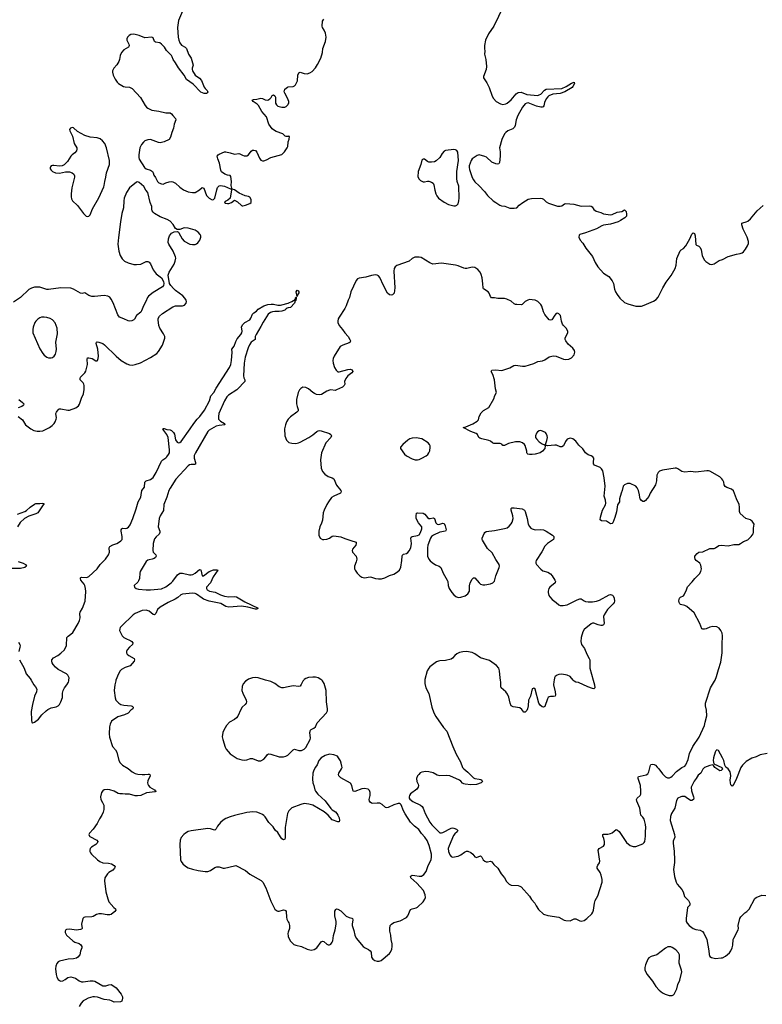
# Model space of a CAD drawing. Header units: inches. Extents: x 1954800 to 2060275, y 904969 to 1016298.
# Tile 26 of 77: x 2036160 to 2046779, y 915364 to 929441. Entities that reach past the tile are written whole.
import ezdxf

# ---------------------------------------------------------------- set-up
doc = ezdxf.new("R2010")
doc.units = ezdxf.units.IN
doc.header["$MEASUREMENT"] = 0
for name, color, linetype in [('C0931', 7, 'Continuous'), ('C0932', 7, 'Continuous'), ('C0941', 7, 'Continuous'), ('C0942', 7, 'Continuous')]:
    doc.layers.add(name, color=color, linetype=linetype)

msp = doc.modelspace()

# ---------------------------------------------------------------- linework, layer by layer
at = {"layer": 'C0931', "color": 6}
for points, elevation in [([(2036324, 920000), (2036362, 919930), (2036385, 919905), (2036403, 919870), (2036402, 919830), (2036372, 919768), (2036342, 919650), (2036325, 919550), (2036328, 919428), (2036335, 919395), (2036342, 919390), (2036350, 919386), (2036370, 919397), (2036430, 919441), (2036479, 919501), (2036539, 919561), (2036562, 919578), (2036610, 919603), (2036682, 919618), (2036710, 919630), (2036730, 919650), (2036750, 919690), (2036772, 919750), (2036773, 919810), (2036783, 919850), (2036803, 919890), (2036836, 919930), (2036858, 919970), (2036864, 919990), (2036865, 920000)], 500), ([(2037537, 920000), (2037533, 919990), (2037520, 919930), (2037512, 919850), (2037524, 919744), (2037536, 919710), (2037577, 919670), (2037607, 919650), (2037650, 919641), (2037753, 919633), (2037770, 919627), (2037782, 919610), (2037776, 919590), (2037750, 919570), (2037710, 919528), (2037657, 919503), (2037565, 919475), (2037474, 919410), (2037453, 919370), (2037446, 919330), (2037440, 919230), (2037443, 919183), (2037485, 919050), (2037530, 919001), (2037548, 918968), (2037577, 918850), (2037596, 918816), (2037630, 918785), (2037713, 918733), (2037768, 918688), (2037810, 918665), (2037850, 918655), (2037910, 918650), (2037951, 918649), (2037996, 918656), (2038010, 918655), (2038019, 918650), (2038027, 918630), (2037990, 918557), (2037987, 918530), (2037990, 918510), (2038003, 918490), (2038023, 918470), (2038089, 918430), (2038098, 918418), (2038113, 918410), (2038096, 918404), (2037975, 918385), (2037890, 918350), (2037843, 918343), (2037810, 918346), (2037730, 918370), (2037670, 918370), (2037630, 918375), (2037590, 918372), (2037570, 918378), (2037513, 918410), (2037450, 918430), (2037410, 918436), (2037370, 918430), (2037350, 918417), (2037330, 918390), (2037314, 918330), (2037321, 918290), (2037345, 918250), (2037361, 918210), (2037361, 918150), (2037355, 918110), (2037336, 918070), (2037302, 918018), (2037269, 917950), (2037210, 917866), (2037158, 917810), (2037150, 917790), (2037157, 917770), (2037164, 917764), (2037264, 917710), (2037276, 917690), (2037269, 917670), (2037250, 917651), (2037188, 917610), (2037170, 917590), (2037162, 917570), (2037164, 917550), (2037172, 917530), (2037187, 917510), (2037271, 917431), (2037305, 917405), (2037350, 917388), (2037430, 917382), (2037473, 917373), (2037513, 917350), (2037523, 917330), (2037518, 917310), (2037490, 917281), (2037435, 917250), (2037414, 917230), (2037379, 917170), (2037375, 917130), (2037390, 916970), (2037418, 916870), (2037437, 916830), (2037507, 916747), (2037531, 916730), (2037536, 916710), (2037521, 916690), (2037470, 916650), (2037450, 916641), (2037410, 916642), (2037330, 916656), (2037290, 916658), (2037256, 916650), (2037210, 916621), (2037190, 916614), (2037090, 916611), (2037075, 916605), (2037062, 916590), (2037044, 916510), (2037051, 916450), (2037042, 916438), (2037030, 916432), (2036970, 916425), (2036870, 916438), (2036830, 916435), (2036821, 916430), (2036811, 916410), (2036811, 916390), (2036831, 916350), (2036922, 916270), (2036950, 916252), (2037012, 916232), (2037036, 916216), (2037050, 916190), (2037048, 916170), (2037030, 916122), (2037019, 916070), (2036990, 916038), (2036970, 916025), (2036930, 916013), (2036851, 916009), (2036730, 915983), (2036710, 915971), (2036690, 915945), (2036677, 915910), (2036671, 915870), (2036680, 915790), (2036690, 915751), (2036710, 915719), (2036730, 915702), (2036750, 915696), (2036779, 915701), (2036810, 915717), (2036850, 915749), (2036890, 915757), (2036957, 915737), (2037010, 915698), (2037045, 915685), (2037070, 915684), (2037170, 915700), (2037210, 915701), (2037234, 915694), (2037350, 915628), (2037390, 915627), (2037436, 915644), (2037470, 915645), (2037494, 915634), (2037538, 915598), (2037610, 915510), (2037629, 915470), (2037632, 915450), (2037619, 915410), (2037602, 915398), (2037510, 915394), (2037474, 915414), (2037450, 915423), (2037370, 915434), (2037274, 915466), (2037230, 915472), (2037208, 915470), (2037140, 915450), (2037095, 915430), (2037070, 915413), (2037038, 915382), (2037009, 915331)], 500), ([(2039413, 920000), (2039390, 919983), (2039355, 919945), (2039340, 919910), (2039337, 919850), (2039349, 919810), (2039397, 919710), (2039403, 919690), (2039400, 919670), (2039386, 919650), (2039342, 919610), (2039320, 919580), (2039277, 919483), (2039262, 919458), (2039230, 919435), (2039162, 919398), (2039117, 919350), (2039078, 919282), (2039065, 919250), (2039057, 919190), (2039064, 919150), (2039098, 919038), (2039113, 919013), (2039170, 918944), (2039270, 918879), (2039337, 918857), (2039370, 918853), (2039410, 918858), (2039462, 918878), (2039490, 918879), (2039570, 918846), (2039610, 918845), (2039651, 918869), (2039680, 918900), (2039704, 918936), (2039717, 918943), (2039750, 918942), (2039870, 918903), (2039930, 918900), (2039964, 918910), (2039993, 918927), (2040000, 918933)], 600), ([(2040000, 919904), (2039930, 919889), (2039910, 919890), (2039870, 919905), (2039810, 919951), (2039750, 919980), (2039677, 920000)], 600), ([(2040000, 918113), (2039989, 918090), (2039955, 917890), (2039955, 917745), (2039950, 917726), (2039930, 917715), (2039910, 917731), (2039890, 917756), (2039850, 917820), (2039814, 917854), (2039783, 917903), (2039724, 917964), (2039670, 918043), (2039650, 918064), (2039630, 918079), (2039590, 918099), (2039549, 918109), (2039494, 918114), (2039410, 918105), (2039230, 918062), (2039170, 918045), (2039110, 918020), (2039070, 917996), (2039030, 917964), (2038990, 917910), (2038970, 917871), (2038950, 917854), (2038930, 917857), (2038890, 917874), (2038850, 917877), (2038614, 917846), (2038570, 917833), (2038530, 917811), (2038506, 917790), (2038471, 917749), (2038454, 917710), (2038448, 917648), (2038461, 917430), (2038470, 917407), (2038495, 917370), (2038530, 917340), (2038570, 917315), (2038630, 917294), (2038710, 917278), (2038810, 917265), (2038850, 917264), (2038890, 917279), (2038950, 917318), (2038979, 917330), (2039010, 917331), (2039070, 917309), (2039090, 917310), (2039230, 917346), (2039250, 917348), (2039390, 917278), (2039450, 917223), (2039615, 917135), (2039635, 917110), (2039678, 917030), (2039750, 916839), (2039810, 916726), (2039830, 916704), (2039850, 916694), (2039870, 916695), (2039930, 916715), (2039952, 916712), (2039963, 916703), (2039969, 916689), (2039974, 916610), (2039982, 916582), (2040000, 916543)], 600), ([(2040000, 916393), (2039995, 916375), (2039998, 916338), (2040000, 916332)], 600)]:
    msp.add_lwpolyline(points, dxfattribs=dict(at, elevation=elevation))
at = {"layer": 'C0932', "color": 6}
for points, elevation in [([(2038528, 929652), (2038429, 929430), (2038418, 929330), (2038427, 929190), (2038435, 929150), (2038450, 929109), (2038476, 929076), (2038528, 929048), (2038544, 929030), (2038575, 928950), (2038611, 928890), (2038640, 928790), (2038627, 928750), (2038626, 928730), (2038632, 928710), (2038670, 928650), (2038730, 928603), (2038760, 928570), (2038796, 928476), (2038810, 928456), (2038843, 928430), (2038852, 928412), (2038843, 928397), (2038830, 928386), (2038796, 928384), (2038750, 928403), (2038639, 928519), (2038545, 928585), (2038514, 928650), (2038430, 928752), (2038390, 928824), (2038354, 928870), (2038341, 928910), (2038329, 928930), (2038260, 929000), (2038230, 929048), (2038190, 929091), (2038163, 929110), (2038101, 929121), (2038090, 929130), (2038070, 929180), (2038050, 929191), (2037950, 929183), (2037870, 929217), (2037790, 929236), (2037750, 929231), (2037724, 929216), (2037702, 929190), (2037694, 929170), (2037693, 929150), (2037722, 929090), (2037726, 929070), (2037721, 929059), (2037714, 929050), (2037651, 929009), (2037616, 928970), (2037599, 928930), (2037589, 928870), (2037578, 928842), (2037550, 928797), (2037506, 928750), (2037487, 928710), (2037485, 928690), (2037496, 928650), (2037525, 928590), (2037552, 928550), (2037573, 928530), (2037645, 928485), (2037670, 928480), (2037730, 928478), (2037770, 928456), (2037888, 928330), (2037954, 928214), (2037971, 928191), (2037990, 928175), (2038051, 928149), (2038150, 928135), (2038250, 928110), (2038310, 928110), (2038330, 928097), (2038350, 928070), (2038390, 928030), (2038392, 928010), (2038368, 927950), (2038359, 927890), (2038334, 927830), (2038318, 927762), (2038299, 927730), (2038225, 927695), (2038170, 927681), (2038145, 927685), (2038030, 927727), (2037990, 927725), (2037950, 927707), (2037929, 927691), (2037903, 927657), (2037880, 927610), (2037863, 927510), (2037863, 927470), (2037869, 927449), (2037945, 927330), (2037970, 927310), (2038030, 927288), (2038059, 927270), (2038070, 927251), (2038079, 927219), (2038103, 927183), (2038131, 927130), (2038150, 927110), (2038190, 927093), (2038210, 927091), (2038250, 927110), (2038295, 927125), (2038330, 927127), (2038350, 927122), (2038390, 927104), (2038450, 927046), (2038501, 927010), (2038570, 926978), (2038630, 926969), (2038670, 926972), (2038730, 927010), (2038770, 927044), (2038791, 927031), (2038833, 926930), (2038870, 926890), (2038910, 926866), (2038931, 926869), (2038949, 926891), (2038977, 927010), (2038990, 927040), (2039003, 927057), (2039010, 927065), (2039030, 927070), (2039090, 927059), (2039175, 927025), (2039185, 927025), (2039188, 927008), (2039168, 926890), (2039137, 926863), (2039097, 926843), (2039087, 926830), (2039099, 926819), (2039130, 926811), (2039150, 926813), (2039189, 926830), (2039230, 926862), (2039275, 926835), (2039330, 926784), (2039341, 926781), (2039350, 926779), (2039388, 926788), (2039449, 926811), (2039469, 926830), (2039469, 926851), (2039469, 926870), (2039450, 926905), (2039430, 926915), (2039383, 926923), (2039300, 926960), (2039230, 927010), (2039200, 927020), (2039193, 927033), (2039186, 927070), (2039190, 927130), (2039179, 927199), (2039170, 927212), (2039130, 927219), (2039092, 927232), (2039046, 927266), (2039034, 927290), (2039017, 927390), (2038992, 927450), (2038985, 927490), (2038996, 927510), (2039010, 927520), (2039090, 927550), (2039110, 927550), (2039170, 927538), (2039230, 927517), (2039292, 927528), (2039310, 927525), (2039344, 927504), (2039370, 927495), (2039410, 927496), (2039432, 927508), (2039470, 927563), (2039490, 927575), (2039510, 927576), (2039530, 927569), (2039550, 927547), (2039590, 927462), (2039610, 927432), (2039630, 927423), (2039650, 927424), (2039690, 927440), (2039750, 927473), (2039910, 927514), (2039948, 927550), (2039987, 927610), (2039993, 927630), (2039998, 927690), (2040000, 927695)], 600), ([(2040000, 928295), (2039996, 928310), (2039949, 928390), (2039944, 928410), (2039953, 928450), (2039990, 928479), (2040000, 928480)], 600), ([(2040000, 927773), (2039970, 927769), (2039955, 927775), (2039924, 927810), (2039825, 927845), (2039790, 927865), (2039770, 927883), (2039724, 927950), (2039690, 928052), (2039621, 928130), (2039575, 928215), (2039554, 928234), (2039499, 928270), (2039485, 928290), (2039502, 928298), (2039550, 928303), (2039610, 928318), (2039630, 928315), (2039670, 928296), (2039710, 928291), (2039738, 928310), (2039755, 928330), (2039770, 928358), (2039790, 928366), (2039810, 928351), (2039816, 928336), (2039820, 928310), (2039819, 928250), (2039830, 928222), (2039850, 928207), (2039909, 928191), (2039950, 928190), (2039970, 928199), (2039997, 928230), (2040000, 928236)], 600), ([(2036139, 923770), (2036201, 923721), (2036244, 923650), (2036320, 923590), (2036360, 923570), (2036410, 923558), (2036450, 923556), (2036490, 923565), (2036588, 923612), (2036623, 923637), (2036652, 923668), (2036667, 923693), (2036681, 923730), (2036684, 923750), (2036678, 923810), (2036685, 923830), (2036710, 923865), (2036724, 923876), (2036750, 923880), (2036850, 923857), (2036870, 923858), (2036964, 923890), (2036999, 923921), (2037015, 923945), (2037042, 924030), (2037072, 924090), (2037084, 924156), (2037083, 924210), (2037077, 924230), (2037067, 924250), (2037026, 924290), (2037023, 924310), (2037028, 924330), (2037090, 924390), (2037104, 924416), (2037129, 924510), (2037124, 924590), (2037130, 924606), (2037150, 924608), (2037195, 924595), (2037250, 924562), (2037270, 924562), (2037273, 924567), (2037283, 924597), (2037287, 924633), (2037276, 924730), (2037254, 924810), (2037256, 924830), (2037270, 924837), (2037290, 924833), (2037348, 924810), (2037374, 924794), (2037538, 924630), (2037610, 924571), (2037690, 924519), (2037730, 924507), (2037770, 924503), (2037810, 924510), (2037887, 924533), (2038031, 924610), (2038120, 924670), (2038144, 924696), (2038202, 924790), (2038234, 924886), (2038235, 924910), (2038217, 924950), (2038164, 925030), (2038148, 925070), (2038139, 925150), (2038141, 925170), (2038159, 925201), (2038201, 925239), (2038350, 925337), (2038390, 925348), (2038490, 925350), (2038518, 925362), (2038542, 925390), (2038546, 925410), (2038541, 925430), (2038522, 925462), (2038493, 925493), (2038390, 925570), (2038358, 925598), (2038320, 925640), (2038300, 925670), (2038283, 925790), (2038298, 925830), (2038370, 925945), (2038385, 925990), (2038392, 926030), (2038390, 926050), (2038355, 926130), (2038291, 926230), (2038285, 926255), (2038286, 926310), (2038301, 926350), (2038330, 926388), (2038350, 926401), (2038370, 926407), (2038410, 926411), (2038430, 926404), (2038436, 926396), (2038481, 926310), (2038510, 926277), (2038594, 926234), (2038630, 926228), (2038670, 926228), (2038690, 926235), (2038706, 926250), (2038734, 926290), (2038751, 926330), (2038750, 926350), (2038743, 926370), (2038710, 926405), (2038670, 926430), (2038570, 926462), (2038514, 926466), (2038450, 926443), (2038410, 926441), (2038390, 926457), (2038354, 926514), (2038310, 926560), (2038270, 926583), (2038170, 926622), (2038090, 926670), (2038067, 926690), (2038055, 926710), (2038050, 926730), (2038050, 926770), (2038024, 926830), (2037990, 926969), (2037965, 927005), (2037936, 927056), (2037870, 927116), (2037850, 927122), (2037830, 927117), (2037730, 927035), (2037687, 926970), (2037655, 926890), (2037648, 926850), (2037642, 926750), (2037621, 926670), (2037601, 926550), (2037572, 926328), (2037565, 926230), (2037576, 926130), (2037596, 926070), (2037624, 926024), (2037661, 925990), (2037710, 925965), (2037790, 925943), (2037830, 925939), (2037890, 925946), (2037970, 925986), (2037990, 925986), (2038010, 925974), (2038030, 925950), (2038070, 925865), (2038110, 925807), (2038189, 925749), (2038216, 925696), (2038223, 925670), (2038218, 925642), (2038200, 925620), (2038070, 925540), (2038001, 925490), (2037987, 925470), (2037966, 925410), (2037929, 925350), (2037903, 925277), (2037890, 925261), (2037830, 925212), (2037800, 925160), (2037790, 925150), (2037762, 925138), (2037730, 925132), (2037710, 925134), (2037650, 925166), (2037588, 925188), (2037563, 925223), (2037495, 925395), (2037470, 925446), (2037450, 925473), (2037419, 925490), (2037370, 925497), (2037230, 925482), (2037190, 925484), (2037150, 925496), (2037090, 925537), (2037052, 925528), (2037030, 925530), (2036930, 925590), (2036890, 925602), (2036750, 925610), (2036570, 925585), (2036550, 925586), (2036450, 925615), (2036410, 925619), (2036370, 925616), (2036330, 925605), (2036290, 925582), (2036170, 925470), (2036070, 925403)], 600), ([(2036865, 920000), (2036866, 920030), (2036850, 920070), (2036830, 920088), (2036710, 920152), (2036670, 920183), (2036640, 920220), (2036625, 920245), (2036618, 920270), (2036621, 920290), (2036644, 920316), (2036705, 920350), (2036750, 920382), (2036799, 920430), (2036827, 920493), (2036836, 920610), (2036851, 920629), (2036890, 920654), (2036918, 920682), (2036995, 920810), (2037014, 920850), (2037025, 920890), (2037020, 920950), (2037026, 920970), (2037060, 921030), (2037094, 921130), (2037105, 921265), (2037102, 921310), (2037091, 921350), (2037082, 921370), (2037035, 921430), (2037028, 921450), (2037030, 921459), (2037034, 921466), (2037049, 921470), (2037110, 921466), (2037130, 921470), (2037150, 921480), (2037270, 921589), (2037312, 921650), (2037389, 921730), (2037432, 921790), (2037446, 921830), (2037439, 921890), (2037449, 921910), (2037490, 921935), (2037547, 921953), (2037574, 921966), (2037608, 921990), (2037624, 922010), (2037626, 922050), (2037610, 922130), (2037612, 922150), (2037619, 922161), (2037630, 922172), (2037670, 922168), (2037690, 922170), (2037714, 922186), (2037740, 922220), (2037777, 922310), (2037827, 922450), (2037852, 922548), (2037890, 922613), (2037899, 922650), (2037905, 922710), (2037943, 922757), (2037951, 922830), (2037968, 922850), (2038030, 922865), (2038070, 922896), (2038110, 922965), (2038189, 923131), (2038206, 923150), (2038250, 923175), (2038265, 923190), (2038290, 923224), (2038300, 923250), (2038302, 923290), (2038283, 923470), (2038264, 923510), (2038219, 923570), (2038206, 923594), (2038210, 923598), (2038225, 923595), (2038262, 923582), (2038310, 923575), (2038330, 923568), (2038358, 923538), (2038374, 923514), (2038390, 923434), (2038410, 923403), (2038430, 923392), (2038450, 923395), (2038470, 923412), (2038600, 923590), (2038650, 923667), (2038697, 923730), (2038735, 923770), (2038801, 923859), (2038872, 923990), (2038895, 924065), (2038936, 924110), (2038969, 924171), (2039160, 924470), (2039178, 924510), (2039191, 924570), (2039200, 924690), (2039194, 924730), (2039227, 924773), (2039250, 924840), (2039270, 924880), (2039321, 924939), (2039335, 924965), (2039340, 924990), (2039333, 925050), (2039350, 925084), (2039379, 925110), (2039449, 925151), (2039465, 925175), (2039488, 925230), (2039510, 925252), (2039544, 925276), (2039570, 925304), (2039652, 925350), (2039707, 925370), (2039754, 925374), (2039790, 925373), (2039850, 925362), (2039890, 925360), (2039910, 925363), (2040000, 925390)], 500), ([(2040000, 925320), (2039984, 925316), (2039970, 925309), (2039950, 925289), (2039910, 925272), (2039870, 925268), (2039810, 925269), (2039777, 925263), (2039747, 925253), (2039711, 925229), (2039641, 925119), (2039610, 925057), (2039541, 924939), (2039529, 924910), (2039525, 924870), (2039471, 924829), (2039447, 924793), (2039429, 924751), (2039384, 924616), (2039368, 924532), (2039359, 924350), (2039363, 924323), (2039381, 924290), (2039381, 924270), (2039344, 924236), (2039308, 924190), (2039263, 924150), (2039148, 924072), (2039123, 924050), (2039087, 923992), (2039009, 923810), (2039001, 923770), (2039004, 923730), (2039030, 923702), (2039087, 923670), (2039092, 923650), (2039010, 923640), (2038970, 923630), (2038869, 923571), (2038848, 923552), (2038676, 923250), (2038657, 923210), (2038655, 923170), (2038673, 923110), (2038674, 923086), (2038660, 923080), (2038610, 923082), (2038590, 923076), (2038570, 923064), (2038395, 922870), (2038310, 922744), (2038293, 922710), (2038265, 922615), (2038222, 922510), (2038214, 922426), (2038169, 922350), (2038155, 922310), (2038142, 922190), (2038165, 922130), (2038164, 922110), (2038154, 922086), (2038110, 922046), (2038090, 922019), (2038070, 921952), (2038063, 921850), (2038070, 921830), (2038105, 921790), (2038112, 921770), (2038102, 921750), (2038082, 921738), (2038052, 921728), (2038010, 921721), (2037990, 921713), (2037970, 921696), (2037883, 921550), (2037877, 921530), (2037871, 921450), (2037860, 921420), (2037850, 921401), (2037799, 921350), (2037804, 921330), (2037825, 921310), (2037861, 921301), (2037970, 921290), (2038030, 921288), (2038190, 921304), (2038250, 921331), (2038325, 921390), (2038350, 921416), (2038418, 921502), (2038450, 921527), (2038490, 921528), (2038590, 921503), (2038610, 921502), (2038637, 921510), (2038670, 921530), (2038730, 921580), (2038750, 921575), (2038770, 921491), (2038788, 921488), (2038867, 921553), (2038930, 921574), (2038977, 921577), (2038992, 921570), (2038925, 921475), (2038890, 921390), (2038833, 921330), (2038830, 921310), (2038843, 921290), (2038875, 921270), (2038955, 921255), (2039030, 921220), (2039090, 921201), (2039150, 921191), (2039230, 921194), (2039262, 921190), (2039380, 921120), (2039571, 921030), (2039550, 921013), (2039530, 921012), (2039423, 921043), (2039330, 921056), (2039150, 921041), (2039110, 921053), (2039035, 921095), (2038870, 921130), (2038790, 921158), (2038769, 921169), (2038690, 921228), (2038670, 921236), (2038630, 921242), (2038490, 921230), (2038463, 921217), (2038419, 921181), (2038383, 921157), (2038285, 921110), (2038170, 921043), (2038130, 921009), (2038106, 920950), (2038090, 920931), (2038070, 920937), (2038010, 920983), (2037970, 920997), (2037910, 920994), (2037810, 920950), (2037781, 920930), (2037616, 920770), (2037598, 920750), (2037590, 920730), (2037589, 920710), (2037595, 920690), (2037627, 920630), (2037647, 920610), (2037670, 920597), (2037750, 920562), (2037765, 920550), (2037777, 920530), (2037772, 920508), (2037731, 920470), (2037698, 920430), (2037687, 920410), (2037686, 920390), (2037695, 920370), (2037720, 920350), (2037795, 920310), (2037803, 920290), (2037796, 920270), (2037739, 920201), (2037670, 920179), (2037617, 920150), (2037596, 920130), (2037573, 920090), (2037537, 920000)], 500), ([(2036149, 924010), (2036200, 923970), (2036217, 923950), (2036215, 923930), (2036210, 923925), (2036189, 923911), (2036137, 923890)], 600), ([(2040000, 923728), (2039976, 923690), (2039960, 923650), (2039946, 923590), (2039950, 923490), (2039977, 923430), (2040000, 923407)], 600), ([(2036130, 922373), (2036232, 922408), (2036256, 922424), (2036310, 922474), (2036370, 922515), (2036390, 922524), (2036450, 922523), (2036488, 922528), (2036503, 922523), (2036506, 922510), (2036497, 922503), (2036418, 922390), (2036390, 922375), (2036290, 922343), (2036230, 922310), (2036169, 922251), (2036128, 922190)], 500), ([(2036136, 921696), (2036210, 921670), (2036244, 921650), (2036257, 921630), (2036233, 921610), (2036170, 921596), (2035990, 921593)], 500), ([(2036143, 920543), (2036160, 920510), (2036165, 920490), (2036164, 920470), (2036146, 920410)], 500), ([(2036158, 920290), (2036224, 920170), (2036253, 920090), (2036310, 920024), (2036324, 920000)], 500), ([(2039677, 920000), (2039570, 920030), (2039530, 920036), (2039488, 920032), (2039430, 920013), (2039413, 920000)], 600)]:
    msp.add_lwpolyline(points, dxfattribs=dict(at, elevation=elevation))
for points, elevation in [([(2036910, 927898), (2036885, 927890), (2036873, 927870), (2036875, 927850), (2036917, 927777), (2036940, 927670), (2036975, 927610), (2036978, 927590), (2036973, 927567), (2036950, 927537), (2036910, 927510), (2036890, 927490), (2036846, 927414), (2036795, 927365), (2036768, 927352), (2036730, 927345), (2036650, 927359), (2036630, 927358), (2036610, 927350), (2036602, 927338), (2036598, 927330), (2036598, 927310), (2036608, 927290), (2036631, 927270), (2036671, 927250), (2036730, 927245), (2036815, 927265), (2036870, 927265), (2036910, 927252), (2036933, 927233), (2036942, 927210), (2036943, 927190), (2036905, 927035), (2036894, 926950), (2036895, 926910), (2036902, 926882), (2036916, 926850), (2036987, 926787), (2037072, 926670), (2037110, 926633), (2037130, 926626), (2037150, 926633), (2037167, 926653), (2037201, 926739), (2037290, 926893), (2037362, 927050), (2037369, 927070), (2037376, 927130), (2037393, 927190), (2037400, 927250), (2037446, 927370), (2037446, 927430), (2037403, 927610), (2037377, 927670), (2037344, 927710), (2037310, 927737), (2037270, 927754), (2037170, 927763), (2037090, 927787), (2036985, 927845), (2036930, 927896)], 600), ([(2036510, 925189), (2036470, 925187), (2036450, 925181), (2036418, 925162), (2036390, 925133), (2036376, 925110), (2036353, 925047), (2036347, 925010), (2036350, 924962), (2036450, 924737), (2036490, 924668), (2036510, 924643), (2036550, 924614), (2036574, 924606), (2036610, 924605), (2036630, 924612), (2036651, 924629), (2036670, 924657), (2036683, 924697), (2036687, 924733), (2036679, 924830), (2036700, 924950), (2036695, 925030), (2036665, 925105), (2036630, 925150), (2036596, 925170), (2036550, 925182)], 700)]:
    msp.add_lwpolyline(points, close=True, dxfattribs=dict(at, elevation=elevation))
at = {"layer": 'C0941', "color": 6, "elevation": 600}
for points in [[(2040000, 918933), (2040070, 919002), (2040089, 919010), (2040150, 918993), (2040190, 918992), (2040227, 919010), (2040250, 919035), (2040313, 919150), (2040316, 919170), (2040308, 919250), (2040318, 919282), (2040330, 919294), (2040367, 919313), (2040388, 919332), (2040413, 919390), (2040545, 919530), (2040559, 919561), (2040560, 919590), (2040546, 919690), (2040543, 919850), (2040512, 919950), (2040490, 919987), (2040478, 920000)], [(2040224, 920000), (2040210, 919985), (2040186, 919934), (2040169, 919911), (2040150, 919906), (2040070, 919919), (2040000, 919904)], [(2041955, 920000), (2041951, 919950), (2041967, 919890), (2042009, 919809), (2042054, 919610), (2042083, 919530), (2042110, 919481), (2042221, 919321), (2042270, 919270), (2042352, 919052), (2042399, 918939), (2042462, 918830), (2042490, 918750), (2042510, 918729), (2042570, 918682), (2042650, 918604), (2042670, 918594), (2042730, 918585), (2042756, 918576), (2042767, 918570), (2042779, 918550), (2042761, 918530), (2042690, 918506), (2042610, 918501), (2042530, 918510), (2042510, 918515), (2042490, 918526), (2042470, 918553), (2042449, 918570), (2042310, 918630), (2042263, 918637), (2042169, 918629), (2042130, 918638), (2042070, 918671), (2042010, 918688), (2041968, 918692), (2041910, 918685), (2041887, 918673), (2041865, 918650), (2041850, 918629), (2041835, 918590), (2041840, 918550), (2041859, 918510), (2041862, 918490), (2041858, 918470), (2041838, 918442), (2041747, 918373), (2041735, 918350), (2041730, 918330), (2041730, 918310), (2041738, 918298), (2041783, 918263), (2041890, 918211), (2041917, 918190), (2041930, 918170), (2041959, 918090), (2042026, 917966), (2042052, 917932), (2042170, 917816), (2042190, 917815), (2042210, 917820), (2042330, 917884), (2042350, 917886), (2042370, 917882), (2042407, 917867), (2042427, 917850), (2042417, 917830), (2042381, 917799), (2042363, 917777), (2042299, 917630), (2042289, 917590), (2042290, 917550), (2042310, 917499), (2042330, 917475), (2042350, 917466), (2042430, 917480), (2042470, 917499), (2042519, 917541), (2042550, 917552), (2042570, 917552), (2042610, 917535), (2042639, 917510), (2042670, 917474), (2042690, 917465), (2042750, 917485), (2042769, 917469), (2042789, 917429), (2042810, 917409), (2042830, 917401), (2042850, 917401), (2042890, 917412), (2042910, 917400), (2042942, 917362), (2042997, 917310), (2043047, 917230), (2043094, 917174), (2043122, 917122), (2043161, 917081), (2043190, 917067), (2043290, 917061), (2043310, 917055), (2043330, 917043), (2043448, 916910), (2043480, 916860), (2043528, 916810), (2043545, 916770), (2043578, 916718), (2043650, 916652), (2043710, 916634), (2043870, 916610), (2043946, 916566), (2043970, 916560), (2044030, 916558), (2044090, 916586), (2044110, 916587), (2044170, 916557), (2044190, 916553), (2044230, 916562), (2044271, 916590), (2044342, 916658), (2044357, 916683), (2044365, 916710), (2044377, 916810), (2044391, 916849), (2044427, 916913), (2044487, 917110), (2044490, 917150), (2044476, 917210), (2044460, 917250), (2044419, 917310), (2044416, 917330), (2044426, 917354), (2044452, 917388), (2044456, 917410), (2044432, 917570), (2044446, 917590), (2044510, 917623), (2044523, 917650), (2044524, 917690), (2044513, 917733), (2044496, 917770), (2044497, 917790), (2044510, 917796), (2044570, 917797), (2044610, 917806), (2044630, 917815), (2044690, 917862), (2044710, 917855), (2044730, 917836), (2044837, 917677), (2044890, 917635), (2044930, 917620), (2044970, 917619), (2045070, 917659), (2045090, 917676), (2045097, 917690), (2045110, 917770), (2045108, 917830), (2045114, 917890), (2045110, 917934), (2045090, 918013), (2045070, 918041), (2045041, 918070), (2045028, 918170), (2044984, 918270), (2044981, 918290), (2044987, 918313), (2045032, 918350), (2045041, 918370), (2045044, 918410), (2045038, 918490), (2045004, 918590), (2045003, 918610), (2045010, 918619), (2045030, 918628), (2045117, 918643), (2045140, 918660), (2045158, 918690), (2045179, 918781), (2045186, 918794), (2045210, 918799), (2045230, 918794), (2045250, 918781), (2045276, 918756), (2045300, 918730), (2045350, 918660), (2045396, 918616), (2045422, 918602), (2045450, 918600), (2045470, 918609), (2045490, 918624), (2045550, 918694), (2045629, 918750), (2045669, 918770), (2045684, 918790), (2045717, 918863), (2045738, 918950), (2045786, 919050), (2045878, 919182), (2045952, 919350), (2045960, 919400), (2045986, 919490), (2045983, 919570), (2045965, 919630), (2045967, 919670), (2046039, 919890), (2046096, 919984), (2046103, 920000)], [(2043802, 920000), (2043799, 919981), (2043794, 919930), (2043817, 919830), (2043822, 919790), (2043817, 919770), (2043795, 919765), (2043750, 919764), (2043730, 919759), (2043719, 919750), (2043707, 919730), (2043670, 919624), (2043650, 919612), (2043630, 919619), (2043603, 919643), (2043583, 919670), (2043530, 919868), (2043510, 919882), (2043490, 919874), (2043464, 919770), (2043437, 919710), (2043429, 919630), (2043420, 919590), (2043410, 919565), (2043390, 919541), (2043370, 919542), (2043339, 919579), (2043310, 919603), (2043215, 919615), (2043190, 919630), (2043172, 919670), (2043154, 919754), (2043137, 919797), (2043113, 919833), (2043045, 919890), (2043039, 919910), (2043040, 919970), (2043034, 920000)], [(2044361, 920000), (2044381, 919930), (2044382, 919890), (2044370, 919874), (2044350, 919877), (2044283, 919903), (2044150, 919963), (2044110, 919972), (2044090, 919984), (2044076, 920000)], [(2046848, 918948), (2046750, 918931), (2046690, 918901), (2046630, 918882), (2046550, 918837), (2046497, 918783), (2046474, 918750), (2046410, 918594), (2046370, 918509), (2046350, 918484), (2046330, 918501), (2046322, 918530), (2046321, 918570), (2046330, 918630), (2046326, 918666), (2046318, 918690), (2046290, 918730), (2046255, 918755), (2046244, 918784), (2046230, 918849), (2046210, 918889), (2046153, 918993), (2046130, 919001), (2046116, 918990), (2046103, 918970), (2046079, 918890), (2046074, 918850), (2046084, 918804), (2046202, 918750), (2046210, 918728), (2046190, 918709), (2046170, 918704), (2046102, 918750), (2046080, 918780), (2046070, 918788), (2046030, 918779), (2045950, 918748), (2045930, 918728), (2045898, 918670), (2045861, 918639), (2045835, 918590), (2045805, 918555), (2045762, 918470), (2045764, 918416), (2045795, 918330), (2045798, 918310), (2045795, 918290), (2045770, 918276), (2045750, 918278), (2045690, 918323), (2045670, 918333), (2045650, 918336), (2045630, 918336), (2045612, 918330), (2045570, 918309), (2045550, 918278), (2045528, 918170), (2045480, 918090), (2045465, 918050), (2045459, 917990), (2045521, 917790), (2045526, 917754), (2045506, 917694), (2045503, 917670), (2045516, 917550), (2045523, 917430), (2045523, 917390), (2045510, 917290), (2045522, 917190), (2045548, 917108), (2045561, 917081), (2045627, 917007), (2045647, 916970), (2045667, 916907), (2045679, 916890), (2045723, 916850), (2045743, 916810), (2045744, 916790), (2045740, 916780), (2045709, 916750), (2045688, 916590), (2045690, 916550), (2045704, 916524), (2045732, 916492), (2045790, 916450), (2045830, 916433), (2045890, 916423), (2045924, 916404), (2045943, 916383), (2045986, 916290), (2046014, 916130), (2046017, 916077), (2046030, 916047), (2046053, 916033), (2046110, 916021), (2046190, 916026), (2046210, 916030), (2046250, 916050), (2046310, 916099), (2046330, 916128), (2046347, 916170), (2046356, 916210), (2046363, 916290), (2046370, 916310), (2046434, 916430), (2046437, 916450), (2046435, 916490), (2046457, 916590), (2046470, 916614), (2046530, 916670), (2046557, 916690), (2046590, 916725), (2046670, 916876), (2046690, 916893), (2046770, 916922), (2046830, 916921)], [(2040000, 916332), (2040027, 916270), (2040081, 916221), (2040109, 916209), (2040190, 916189), (2040270, 916150), (2040330, 916140), (2040370, 916147), (2040410, 916169), (2040470, 916258), (2040490, 916268), (2040510, 916262), (2040550, 916224), (2040570, 916213), (2040590, 916213), (2040610, 916224), (2040629, 916250), (2040638, 916270), (2040648, 916348), (2040671, 916429), (2040683, 916510), (2040684, 916550), (2040665, 916630), (2040666, 916694), (2040680, 916720), (2040690, 916728), (2040710, 916726), (2040750, 916699), (2040830, 916623), (2040870, 916606), (2040910, 916596), (2040918, 916590), (2040924, 916570), (2040912, 916510), (2040912, 916490), (2040940, 916420), (2040954, 916350), (2040969, 916310), (2041072, 916190), (2041098, 916170), (2041147, 916147), (2041173, 916130), (2041186, 916110), (2041190, 916039), (2041210, 916010), (2041240, 915990), (2041270, 915980), (2041301, 915979), (2041330, 915989), (2041446, 916090), (2041462, 916110), (2041479, 916150), (2041486, 916190), (2041486, 916230), (2041471, 916290), (2041468, 916350), (2041454, 916410), (2041451, 916450), (2041458, 916490), (2041475, 916510), (2041510, 916533), (2041601, 916559), (2041690, 916604), (2041710, 916630), (2041750, 916717), (2041770, 916731), (2041830, 916742), (2041850, 916755), (2041930, 916830), (2041954, 916866), (2041962, 916890), (2041960, 916930), (2041934, 916990), (2041838, 917098), (2041753, 917170), (2041746, 917190), (2041757, 917203), (2041771, 917209), (2041810, 917206), (2041870, 917194), (2041904, 917196), (2041940, 917220), (2041970, 917261), (2042001, 917350), (2042043, 917430), (2042050, 917470), (2042047, 917510), (2042015, 917635), (2041988, 917708), (2041954, 917754), (2041905, 917805), (2041865, 917865), (2041805, 917910), (2041748, 917970), (2041670, 918085), (2041646, 918130), (2041614, 918214), (2041606, 918226), (2041590, 918236), (2041570, 918236), (2041510, 918216), (2041430, 918176), (2041410, 918173), (2041390, 918178), (2041342, 918222), (2041310, 918238), (2041270, 918242), (2041210, 918237), (2041190, 918241), (2041172, 918252), (2041162, 918270), (2041158, 918290), (2041171, 918351), (2041171, 918391), (2041162, 918422), (2041141, 918441), (2041090, 918448), (2041050, 918446), (2040950, 918408), (2040930, 918410), (2040910, 918490), (2040890, 918525), (2040750, 918602), (2040724, 918630), (2040719, 918650), (2040724, 918670), (2040763, 918730), (2040769, 918750), (2040768, 918770), (2040759, 918810), (2040745, 918845), (2040721, 918890), (2040702, 918910), (2040650, 918932), (2040590, 918939), (2040530, 918923), (2040470, 918888), (2040439, 918850), (2040414, 918786), (2040390, 918754), (2040367, 918710), (2040352, 918668), (2040345, 918585), (2040353, 918530), (2040368, 918490), (2040378, 918430), (2040388, 918410), (2040424, 918370), (2040530, 918275), (2040610, 918163), (2040630, 918145), (2040675, 918115), (2040694, 918094), (2040711, 918070), (2040729, 918030), (2040733, 917990), (2040727, 917973), (2040710, 917972), (2040630, 918003), (2040569, 918070), (2040514, 918114), (2040350, 918209), (2040293, 918227), (2040230, 918233), (2040180, 918220), (2040050, 918171), (2040008, 918130), (2040000, 918113)], [(2040000, 916543), (2040008, 916528), (2040018, 916490), (2040017, 916450), (2040000, 916393)]]:
    msp.add_lwpolyline(points, dxfattribs=at)
msp.add_lwpolyline([(2045470, 916184), (2045430, 916184), (2045394, 916166), (2045270, 916070), (2045190, 916049), (2045158, 916030), (2045144, 916010), (2045109, 915930), (2045100, 915890), (2045099, 915859), (2045103, 915843), (2045133, 915790), (2045210, 915697), (2045258, 915618), (2045306, 915566), (2045350, 915530), (2045389, 915509), (2045449, 915489), (2045490, 915489), (2045510, 915499), (2045520, 915510), (2045557, 915583), (2045573, 915647), (2045597, 915710), (2045626, 915830), (2045624, 915850), (2045591, 915950), (2045596, 916050), (2045593, 916073), (2045581, 916101), (2045543, 916143), (2045490, 916175)], close=True, dxfattribs=at)
at = {"layer": 'C0942', "color": 6}
for points, elevation in [([(2043074, 929626), (2042938, 929350), (2042863, 929237), (2042819, 929150), (2042805, 929070), (2042804, 929030), (2042811, 928990), (2042804, 928950), (2042825, 928870), (2042834, 928770), (2042828, 928730), (2042791, 928630), (2042794, 928610), (2042839, 928539), (2042872, 928472), (2042917, 928350), (2042935, 928315), (2042974, 928274), (2043037, 928237), (2043070, 928230), (2043110, 928240), (2043130, 928250), (2043190, 928294), (2043260, 928380), (2043290, 928400), (2043330, 928405), (2043410, 928373), (2043570, 928359), (2043590, 928365), (2043610, 928378), (2043665, 928435), (2043690, 928448), (2043910, 928458), (2043974, 928486), (2044050, 928533), (2044090, 928546), (2044095, 928530), (2044070, 928484), (2044058, 928470), (2043955, 928410), (2043890, 928388), (2043783, 928377), (2043727, 928353), (2043710, 928339), (2043688, 928312), (2043662, 928258), (2043655, 928210), (2043644, 928196), (2043629, 928191), (2043610, 928192), (2043550, 928205), (2043430, 928252), (2043410, 928250), (2043390, 928240), (2043350, 928190), (2043282, 928070), (2043258, 928010), (2043244, 927930), (2043233, 927907), (2043210, 927883), (2043138, 927850), (2043110, 927830), (2043094, 927810), (2043053, 927730), (2043022, 927610), (2043028, 927552), (2043029, 927490), (2043020, 927400), (2043010, 927379), (2042990, 927376), (2042970, 927380), (2042910, 927404), (2042834, 927474), (2042810, 927486), (2042730, 927509), (2042701, 927499), (2042628, 927450), (2042616, 927430), (2042588, 927352), (2042586, 927330), (2042590, 927301), (2042630, 927187), (2042647, 927150), (2042670, 927122), (2042730, 927068), (2042806, 926986), (2042850, 926928), (2042932, 926852), (2042970, 926830), (2043024, 926790), (2043050, 926779), (2043096, 926776), (2043170, 926746), (2043230, 926746), (2043270, 926753), (2043301, 926790), (2043354, 926830), (2043430, 926873), (2043476, 926884), (2043610, 926888), (2043630, 926886), (2043650, 926876), (2043690, 926837), (2043720, 926820), (2043850, 926773), (2043886, 926774), (2043910, 926781), (2043950, 926808), (2043970, 926812), (2044084, 926804), (2044190, 926777), (2044310, 926778), (2044330, 926775), (2044344, 926764), (2044370, 926728), (2044402, 926702), (2044470, 926685), (2044508, 926668), (2044540, 926660), (2044608, 926652), (2044630, 926655), (2044705, 926690), (2044770, 926699), (2044810, 926723), (2044830, 926698), (2044837, 926663), (2044835, 926630), (2044815, 926610), (2044753, 926570), (2044716, 926550), (2044610, 926519), (2044510, 926504), (2044486, 926494), (2044410, 926450), (2044250, 926392), (2044168, 926372), (2044158, 926362), (2044154, 926330), (2044173, 926290), (2044210, 926245), (2044255, 926175), (2044350, 926056), (2044390, 925970), (2044428, 925910), (2044510, 925816), (2044582, 925770), (2044630, 925709), (2044649, 925670), (2044666, 925590), (2044680, 925550), (2044702, 925510), (2044741, 925461), (2044810, 925400), (2044857, 925377), (2044970, 925345), (2045050, 925346), (2045090, 925358), (2045225, 925415), (2045260, 925440), (2045288, 925472), (2045354, 925610), (2045404, 925690), (2045476, 925784), (2045534, 925886), (2045547, 925930), (2045555, 926025), (2045605, 926135), (2045618, 926150), (2045652, 926168), (2045686, 926210), (2045744, 926310), (2045770, 926377), (2045790, 926393), (2045810, 926385), (2045820, 926350), (2045827, 926227), (2045836, 926216), (2045870, 926204), (2045890, 926184), (2045904, 926150), (2045921, 926070), (2045947, 926007), (2045970, 925985), (2046027, 925947), (2046050, 925943), (2046090, 925949), (2046163, 925997), (2046210, 926013), (2046290, 926054), (2046410, 926089), (2046462, 926098), (2046490, 926107), (2046510, 926123), (2046539, 926161), (2046567, 926210), (2046579, 926241), (2046581, 926270), (2046560, 926330), (2046505, 926445), (2046486, 926510), (2046488, 926530), (2046501, 926539), (2046548, 926552), (2046570, 926563), (2046610, 926595), (2046705, 926710), (2046790, 926786)], 600), ([(2040000, 928480), (2040070, 928488), (2040090, 928496), (2040106, 928510), (2040133, 928567), (2040137, 928650), (2040150, 928682), (2040170, 928690), (2040230, 928672), (2040270, 928668), (2040310, 928680), (2040341, 928699), (2040389, 928751), (2040420, 928800), (2040467, 928890), (2040490, 928970), (2040495, 929030), (2040531, 929130), (2040543, 929190), (2040531, 929250), (2040514, 929290), (2040490, 929329), (2040485, 929350), (2040490, 929418), (2040510, 929448)], 600), ([(2040000, 928236), (2040007, 928250), (2040007, 928270), (2040000, 928295)], 600), ([(2040000, 927695), (2040015, 927735), (2040018, 927770), (2040010, 927774), (2040000, 927773)], 600), ([(2046103, 920000), (2046126, 920050), (2046151, 920149), (2046186, 920254), (2046207, 920390), (2046203, 920510), (2046210, 920630), (2046204, 920670), (2046188, 920710), (2046162, 920742), (2046130, 920762), (2046070, 920766), (2046030, 920756), (2045974, 920730), (2045950, 920726), (2045930, 920726), (2045914, 920734), (2045887, 920807), (2045803, 920963), (2045700, 921050), (2045670, 921065), (2045610, 921082), (2045598, 921090), (2045590, 921109), (2045586, 921134), (2045595, 921170), (2045610, 921184), (2045650, 921206), (2045662, 921218), (2045695, 921290), (2045710, 921335), (2045778, 921402), (2045815, 921450), (2045880, 921520), (2045900, 921550), (2045908, 921590), (2045902, 921642), (2045884, 921670), (2045832, 921710), (2045818, 921730), (2045812, 921750), (2045816, 921770), (2045848, 921810), (2045870, 921827), (2045930, 921835), (2046030, 921880), (2046090, 921881), (2046110, 921890), (2046156, 921924), (2046190, 921928), (2046290, 921918), (2046370, 921936), (2046441, 921939), (2046469, 921951), (2046510, 921982), (2046570, 922005), (2046620, 922050), (2046646, 922090), (2046653, 922110), (2046653, 922170), (2046660, 922230), (2046633, 922270), (2046621, 922281), (2046609, 922289), (2046542, 922310), (2046462, 922382), (2046453, 922410), (2046453, 922470), (2046447, 922510), (2046409, 922589), (2046366, 922706), (2046340, 922730), (2046270, 922753), (2046248, 922768), (2046235, 922790), (2046227, 922830), (2046216, 922856), (2046199, 922879), (2046170, 922904), (2046030, 922985), (2046010, 922992), (2045987, 922993), (2045830, 922973), (2045750, 922981), (2045670, 922971), (2045630, 922980), (2045570, 923018), (2045550, 923027), (2045532, 923028), (2045350, 923003), (2045310, 922985), (2045291, 922969), (2045272, 922930), (2045266, 922850), (2045250, 922790), (2045176, 922670), (2045154, 922626), (2045110, 922568), (2045090, 922554), (2045070, 922552), (2045050, 922567), (2045034, 922590), (2045027, 922610), (2045025, 922650), (2045007, 922710), (2044990, 922749), (2044972, 922772), (2044890, 922812), (2044850, 922809), (2044808, 922792), (2044790, 922770), (2044775, 922710), (2044759, 922670), (2044739, 922590), (2044738, 922550), (2044710, 922503), (2044693, 922407), (2044670, 922324), (2044641, 922250), (2044630, 922237), (2044610, 922232), (2044550, 922271), (2044477, 922277), (2044459, 922290), (2044464, 922330), (2044494, 922430), (2044535, 922505), (2044541, 922530), (2044536, 922570), (2044519, 922630), (2044530, 922770), (2044519, 922890), (2044499, 922990), (2044479, 923019), (2044458, 923038), (2044381, 923070), (2044366, 923090), (2044363, 923110), (2044368, 923170), (2044355, 923190), (2044330, 923205), (2044290, 923220), (2044250, 923247), (2044210, 923305), (2044156, 923356), (2044110, 923415), (2044070, 923449), (2044030, 923460), (2043990, 923443), (2043965, 923410), (2043935, 923350), (2043910, 923335), (2043890, 923336), (2043836, 923356), (2043810, 923360), (2043709, 923349), (2043680, 923360), (2043678, 923370), (2043697, 923423), (2043705, 923470), (2043703, 923490), (2043690, 923524), (2043677, 923537), (2043610, 923567), (2043590, 923563), (2043566, 923550), (2043549, 923530), (2043534, 923490), (2043537, 923470), (2043550, 923449), (2043590, 923405), (2043630, 923377), (2043665, 923365), (2043670, 923354), (2043678, 923358), (2043672, 923348), (2043667, 923310), (2043636, 923270), (2043604, 923250), (2043532, 923228), (2043490, 923223), (2043450, 923225), (2043425, 923230), (2043418, 923238), (2043411, 923250), (2043411, 923270), (2043390, 923353), (2043378, 923370), (2043350, 923391), (2043310, 923405), (2043250, 923406), (2043150, 923384), (2043090, 923355), (2043070, 923355), (2043052, 923372), (2043030, 923380), (2042941, 923381), (2042921, 923390), (2042890, 923417), (2042870, 923427), (2042770, 923450), (2042740, 923460), (2042726, 923470), (2042707, 923510), (2042687, 923527), (2042610, 923555), (2042503, 923610), (2042541, 923619), (2042639, 923661), (2042700, 923700), (2042719, 923721), (2042732, 923770), (2042758, 923822), (2042790, 923852), (2042870, 923897), (2042940, 924020), (2042954, 924066), (2042976, 924110), (2042965, 924165), (2042951, 924290), (2042924, 924370), (2042904, 924410), (2042910, 924430), (2042970, 924434), (2043050, 924428), (2043070, 924430), (2043170, 924462), (2043225, 924495), (2043250, 924501), (2043350, 924487), (2043390, 924487), (2043510, 924527), (2043570, 924553), (2043636, 924564), (2043670, 924577), (2043730, 924620), (2043790, 924637), (2043830, 924633), (2043938, 924590), (2043970, 924585), (2044010, 924589), (2044052, 924608), (2044089, 924650), (2044100, 924690), (2044095, 924710), (2044070, 924743), (2044002, 924802), (2043967, 924850), (2043958, 924870), (2043958, 924890), (2043998, 924970), (2043998, 924990), (2043976, 925030), (2043935, 925070), (2043920, 925090), (2043906, 925130), (2043899, 925190), (2043892, 925210), (2043870, 925237), (2043850, 925247), (2043830, 925240), (2043810, 925218), (2043770, 925152), (2043750, 925143), (2043730, 925151), (2043670, 925225), (2043650, 925264), (2043625, 925345), (2043611, 925370), (2043570, 925410), (2043530, 925429), (2043490, 925437), (2043450, 925439), (2043428, 925432), (2043390, 925412), (2043344, 925370), (2043330, 925365), (2043270, 925367), (2043250, 925371), (2043230, 925381), (2043190, 925419), (2043127, 925447), (2043093, 925453), (2042995, 925455), (2042950, 925465), (2042907, 925467), (2042890, 925485), (2042871, 925531), (2042857, 925550), (2042791, 925591), (2042785, 925610), (2042784, 925664), (2042773, 925750), (2042760, 925800), (2042744, 925830), (2042710, 925870), (2042670, 925897), (2042630, 925903), (2042554, 925886), (2042530, 925885), (2042509, 925889), (2042430, 925922), (2042392, 925932), (2042190, 925961), (2042066, 925946), (2042023, 925963), (2041900, 926040), (2041870, 926047), (2041810, 926045), (2041773, 926027), (2041730, 925989), (2041551, 925929), (2041529, 925910), (2041517, 925883), (2041512, 925848), (2041524, 925610), (2041514, 925530), (2041490, 925507), (2041470, 925504), (2041450, 925508), (2041421, 925530), (2041360, 925640), (2041310, 925756), (2041290, 925779), (2041270, 925790), (2041250, 925792), (2041190, 925783), (2041110, 925759), (2041014, 925746), (2040990, 925736), (2040970, 925714), (2040935, 925630), (2040893, 925550), (2040877, 925470), (2040858, 925430), (2040830, 925350), (2040810, 925310), (2040729, 925190), (2040716, 925164), (2040709, 925131), (2040711, 925110), (2040727, 925070), (2040774, 925014), (2040810, 924963), (2040858, 924910), (2040883, 924870), (2040890, 924849), (2040884, 924830), (2040870, 924820), (2040782, 924790), (2040744, 924770), (2040655, 924630), (2040643, 924597), (2040639, 924570), (2040643, 924530), (2040661, 924470), (2040683, 924430), (2040708, 924408), (2040730, 924405), (2040850, 924441), (2040885, 924445), (2040914, 924434), (2040923, 924410), (2040907, 924390), (2040854, 924350), (2040822, 924310), (2040805, 924270), (2040807, 924230), (2040802, 924210), (2040774, 924186), (2040690, 924147), (2040670, 924141), (2040610, 924148), (2040590, 924145), (2040550, 924128), (2040476, 924084), (2040450, 924077), (2040404, 924084), (2040375, 924095), (2040351, 924111), (2040290, 924165), (2040250, 924184), (2040210, 924188), (2040179, 924170), (2040163, 924150), (2040143, 924110), (2040118, 924010), (2040118, 923950), (2040126, 923910), (2040142, 923870), (2040141, 923850), (2040125, 923830), (2040030, 923762), (2040001, 923730), (2040000, 923728)], 600), ([(2040000, 925390), (2040007, 925393), (2040049, 925410), (2040099, 925441), (2040110, 925474), (2040114, 925474), (2040115, 925455), (2040110, 925427), (2040100, 925420), (2040089, 925390), (2040030, 925328), (2040000, 925320)], 500), ([(2040000, 923407), (2040010, 923397), (2040050, 923386), (2040110, 923384), (2040146, 923390), (2040170, 923400), (2040295, 923470), (2040350, 923504), (2040407, 923553), (2040430, 923565), (2040450, 923568), (2040470, 923565), (2040590, 923523), (2040610, 923510), (2040618, 923490), (2040608, 923470), (2040537, 923390), (2040474, 923250), (2040459, 923150), (2040472, 923030), (2040490, 922981), (2040522, 922942), (2040570, 922912), (2040630, 922891), (2040650, 922876), (2040690, 922784), (2040753, 922710), (2040758, 922690), (2040745, 922670), (2040650, 922630), (2040620, 922610), (2040574, 922550), (2040550, 922508), (2040514, 922430), (2040501, 922390), (2040492, 922288), (2040477, 922243), (2040451, 922190), (2040437, 922130), (2040438, 922070), (2040456, 922030), (2040490, 922009), (2040510, 922008), (2040550, 922013), (2040590, 922030), (2040630, 922057), (2040650, 922062), (2040750, 922048), (2040810, 922022), (2040910, 921988), (2040957, 921977), (2040970, 921970), (2040973, 921950), (2040966, 921930), (2040919, 921870), (2040915, 921850), (2040921, 921830), (2040970, 921770), (2040981, 921730), (2040972, 921690), (2040947, 921630), (2040946, 921590), (2040955, 921570), (2040986, 921530), (2041022, 921490), (2041050, 921470), (2041090, 921459), (2041170, 921476), (2041190, 921472), (2041250, 921450), (2041290, 921446), (2041332, 921448), (2041379, 921461), (2041450, 921494), (2041510, 921516), (2041550, 921539), (2041589, 921570), (2041608, 921612), (2041626, 921710), (2041629, 921770), (2041635, 921785), (2041650, 921801), (2041690, 921809), (2041710, 921823), (2041730, 921848), (2041754, 921890), (2041763, 921950), (2041753, 922027), (2041759, 922041), (2041770, 922054), (2041850, 922065), (2041870, 922077), (2041892, 922110), (2041910, 922161), (2041910, 922191), (2041863, 922250), (2041827, 922310), (2041827, 922347), (2041833, 922387), (2041850, 922390), (2041930, 922386), (2041953, 922373), (2041990, 922324), (2042010, 922308), (2042030, 922308), (2042070, 922319), (2042089, 922309), (2042110, 922250), (2042130, 922230), (2042150, 922225), (2042170, 922227), (2042210, 922242), (2042230, 922238), (2042246, 922206), (2042260, 922150), (2042251, 922129), (2042170, 922116), (2042077, 922070), (2042050, 922052), (2042033, 922030), (2041996, 921930), (2041990, 921890), (2041990, 921790), (2041993, 921770), (2042009, 921730), (2042030, 921703), (2042059, 921679), (2042108, 921648), (2042160, 921630), (2042181, 921610), (2042215, 921530), (2042272, 921430), (2042280, 921410), (2042286, 921350), (2042300, 921310), (2042340, 921250), (2042370, 921216), (2042396, 921196), (2042430, 921180), (2042470, 921183), (2042530, 921204), (2042570, 921234), (2042590, 921269), (2042592, 921348), (2042603, 921390), (2042630, 921444), (2042650, 921463), (2042670, 921459), (2042730, 921389), (2042750, 921372), (2042782, 921362), (2042810, 921361), (2042890, 921375), (2042924, 921390), (2042947, 921413), (2042970, 921490), (2043015, 921610), (2043019, 921630), (2043017, 921650), (2042970, 921722), (2042917, 921817), (2042850, 921883), (2042779, 921999), (2042774, 922010), (2042775, 922030), (2042803, 922097), (2042811, 922109), (2042830, 922122), (2042950, 922136), (2043094, 922166), (2043130, 922178), (2043160, 922200), (2043188, 922232), (2043202, 922258), (2043217, 922310), (2043213, 922350), (2043189, 922430), (2043187, 922453), (2043198, 922462), (2043230, 922464), (2043345, 922450), (2043378, 922430), (2043390, 922410), (2043418, 922310), (2043431, 922230), (2043450, 922193), (2043470, 922173), (2043490, 922160), (2043530, 922148), (2043610, 922153), (2043650, 922146), (2043690, 922129), (2043780, 922070), (2043798, 922050), (2043800, 922030), (2043792, 922010), (2043708, 921952), (2043670, 921912), (2043628, 921832), (2043545, 921710), (2043539, 921690), (2043539, 921670), (2043550, 921650), (2043610, 921583), (2043641, 921561), (2043710, 921542), (2043750, 921518), (2043774, 921490), (2043814, 921430), (2043820, 921410), (2043815, 921390), (2043742, 921330), (2043728, 921310), (2043717, 921270), (2043715, 921250), (2043728, 921210), (2043739, 921190), (2043776, 921150), (2043831, 921111), (2043870, 921074), (2043890, 921065), (2043930, 921064), (2043990, 921076), (2044130, 921148), (2044170, 921163), (2044190, 921163), (2044231, 921131), (2044250, 921123), (2044290, 921117), (2044350, 921117), (2044410, 921127), (2044450, 921141), (2044590, 921217), (2044610, 921222), (2044620, 921220), (2044635, 921215), (2044645, 921205), (2044660, 921170), (2044664, 921130), (2044660, 921110), (2044646, 921090), (2044566, 921010), (2044516, 920930), (2044509, 920910), (2044516, 920810), (2044510, 920790), (2044490, 920781), (2044470, 920779), (2044430, 920787), (2044370, 920811), (2044350, 920811), (2044330, 920804), (2044230, 920722), (2044212, 920690), (2044190, 920610), (2044184, 920550), (2044193, 920510), (2044234, 920450), (2044269, 920370), (2044305, 920310), (2044311, 920291), (2044313, 920170), (2044361, 920000)], 600), ([(2043034, 920000), (2043029, 920031), (2043022, 920130), (2043011, 920171), (2042978, 920210), (2042879, 920279), (2042750, 920318), (2042670, 920376), (2042630, 920396), (2042550, 920407), (2042496, 920404), (2042450, 920393), (2042410, 920373), (2042382, 920350), (2042350, 920313), (2042330, 920299), (2042250, 920278), (2042170, 920276), (2042149, 920271), (2042122, 920258), (2042026, 920190), (2042008, 920170), (2041988, 920130), (2041955, 920010), (2041955, 920000)], 600), ([(2040478, 920000), (2040468, 920010), (2040430, 920032), (2040390, 920042), (2040350, 920043), (2040290, 920034), (2040250, 920020), (2040230, 920007), (2040224, 920000)], 600), ([(2044076, 920000), (2044030, 920052), (2043990, 920072), (2043910, 920084), (2043870, 920080), (2043844, 920070), (2043819, 920050), (2043809, 920030), (2043802, 920000)], 600)]:
    msp.add_lwpolyline(points, dxfattribs=dict(at, elevation=elevation))
for points, elevation in [([(2042366, 927586), (2042250, 927570), (2042230, 927561), (2042201, 927530), (2042168, 927470), (2042117, 927423), (2042090, 927407), (2042050, 927402), (2042010, 927405), (2041993, 927413), (2041950, 927449), (2041930, 927449), (2041918, 927442), (2041908, 927432), (2041898, 927370), (2041859, 927270), (2041855, 927195), (2041870, 927159), (2041890, 927142), (2041930, 927122), (2041950, 927121), (2041990, 927132), (2042010, 927132), (2042050, 927120), (2042070, 927102), (2042081, 927081), (2042094, 927006), (2042110, 926950), (2042123, 926923), (2042150, 926890), (2042230, 926832), (2042290, 926800), (2042370, 926779), (2042390, 926780), (2042410, 926790), (2042428, 926810), (2042440, 926850), (2042444, 926890), (2042439, 927059), (2042416, 927130), (2042411, 927171), (2042413, 927273), (2042436, 927430), (2042426, 927546), (2042413, 927573), (2042390, 927583)], 600), ([(2040126, 925486), (2040114, 925550), (2040130, 925575), (2040146, 925566), (2040152, 925550), (2040150, 925535), (2040133, 925507), (2040130, 925486)], 500), ([(2041830, 923464), (2041770, 923460), (2041741, 923450), (2041710, 923431), (2041637, 923370), (2041604, 923330), (2041604, 923310), (2041662, 923230), (2041690, 923204), (2041770, 923162), (2041816, 923150), (2041850, 923148), (2041870, 923151), (2041910, 923170), (2041974, 923206), (2041996, 923224), (2042012, 923248), (2042023, 923277), (2042030, 923330), (2042028, 923350), (2042019, 923370), (2042001, 923390), (2041910, 923448)], 700)]:
    msp.add_lwpolyline(points, close=True, dxfattribs=dict(at, elevation=elevation))

doc.saveas('drawing.dxf')
